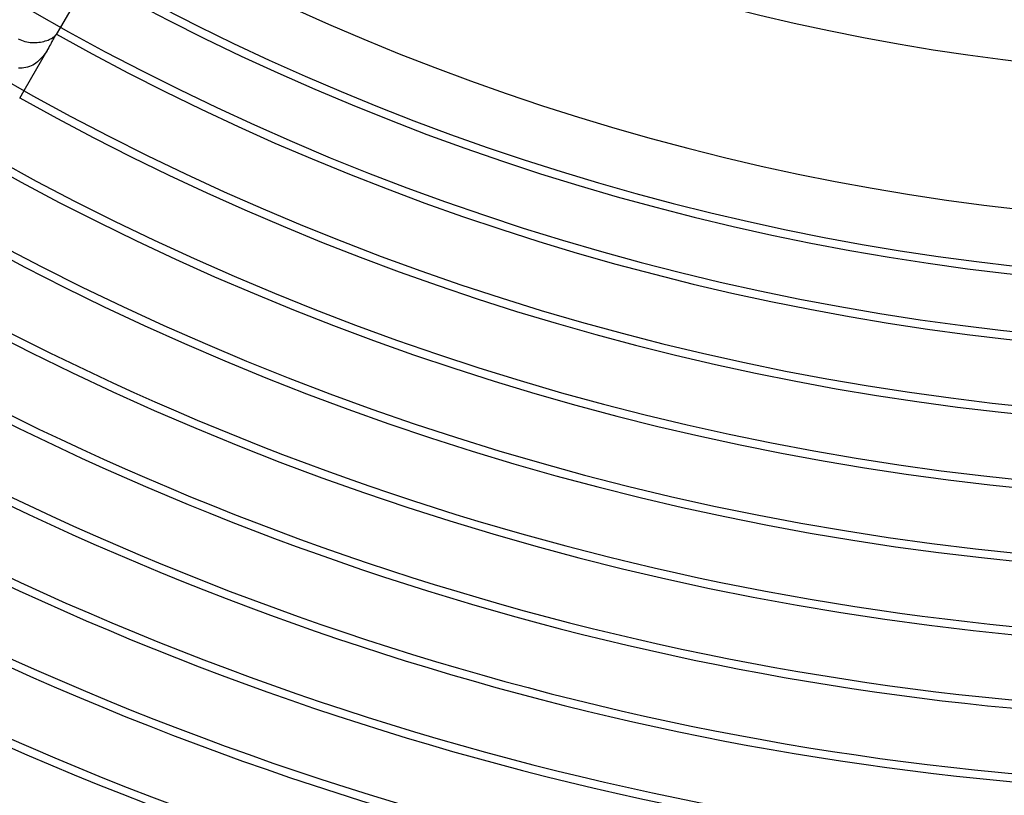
# Model space of a CAD drawing. Header units: millimetres. Extents: x -280 to 280, y -247 to 247.
# Tile 39 of 85: x -78 to -17, y -181 to -133. Entities that reach past the tile are written whole.
import ezdxf

# ---------------------------------------------------------------- set-up
doc = ezdxf.new("R2010")
doc.units = ezdxf.units.MM
doc.layers.add('HIDDEN', color=7, linetype='Continuous')
doc.layers.add('THICK', color=7, linetype='Continuous')

msp = doc.modelspace()

# ---------------------------------------------------------------- linework, layer by layer
at = {"layer": 'HIDDEN'}
for p, q in [((-73.462, -131.241), (-75.011, -133.924)), ((-75.467, -134.656), (-75.505, -134.73)), ((-75.431, -134.59), (-75.467, -134.656)), ((-75.399, -134.532), (-75.431, -134.59)), ((-75.369, -134.482), (-75.399, -134.532)), ((-75.342, -134.44), (-75.369, -134.482)), ((-75.318, -134.407), (-75.342, -134.44)), ((-75.298, -134.382), (-75.318, -134.407)), ((-75.282, -134.365), (-75.298, -134.382)), ((-75.271, -134.356), (-75.282, -134.365)), ((-75.265, -134.355), (-75.271, -134.356)), ((-75.27, -134.371), (-75.267, -134.367)), ((-75.267, -134.367), (-75.266, -134.363)), ((-75.266, -134.363), (-75.265, -134.36)), ((-75.264, -134.356), (-75.265, -134.355)), ((-75.265, -134.36), (-75.264, -134.357)), ((-75.264, -134.357), (-75.264, -134.356)), ((-75.786, -135.265), (-77.262, -137.821)), ((-75.786, -135.265), (-75.84, -135.356)), ((-75.732, -135.169), (-75.786, -135.265)), ((-75.681, -135.074), (-75.732, -135.169)), ((-75.633, -134.982), (-75.681, -135.074)), ((-75.587, -134.894), (-75.633, -134.982)), ((-75.545, -134.809), (-75.587, -134.894)), ((-75.505, -134.73), (-75.545, -134.809)), ((-76.171, -135.809), (-76.25, -135.894)), ((-76.095, -135.721), (-76.171, -135.809)), ((-76.025, -135.63), (-76.095, -135.721)), ((-75.959, -135.539), (-76.025, -135.63)), ((-75.897, -135.447), (-75.959, -135.539)), ((-75.84, -135.356), (-75.897, -135.447)), ((-77.483, -136.446), (-77.598, -136.445)), ((-77.369, -136.44), (-77.483, -136.446)), ((-77.256, -136.427), (-77.369, -136.44)), ((-77.143, -136.406), (-77.256, -136.427)), ((-77.032, -136.377), (-77.143, -136.406)), ((-76.924, -136.341), (-77.032, -136.377)), ((-76.818, -136.297), (-76.924, -136.341)), ((-76.714, -136.246), (-76.818, -136.297)), ((-76.613, -136.188), (-76.714, -136.246)), ((-76.516, -136.122), (-76.613, -136.188)), ((-76.423, -136.051), (-76.516, -136.122)), ((-76.334, -135.975), (-76.423, -136.051)), ((-76.25, -135.894), (-76.334, -135.975))]:
    msp.add_line(p, q, dxfattribs=at)
msp.add_arc((0, 0), 149.5, 240.76634, 299.23364, dxfattribs=at)
at = {"layer": 'THICK'}
for p, q in [((-75.011, -133.924), (-75.27, -134.371)), ((-77.605, -134.639), (-77.505, -134.686)), ((-75.701, -134.679), (-75.63, -134.645)), ((-75.63, -134.645), (-75.565, -134.61)), ((-75.565, -134.61), (-75.507, -134.576)), ((-75.507, -134.576), (-75.456, -134.543)), ((-75.456, -134.543), (-75.411, -134.511)), ((-75.411, -134.511), (-75.373, -134.48)), ((-75.373, -134.48), (-75.34, -134.452)), ((-75.34, -134.452), (-75.314, -134.426)), ((-75.314, -134.426), (-75.294, -134.404)), ((-75.294, -134.404), (-75.28, -134.386)), ((-75.28, -134.386), (-75.27, -134.371)), ((-77.505, -134.686), (-77.402, -134.728)), ((-77.402, -134.728), (-77.297, -134.765)), ((-77.297, -134.765), (-77.191, -134.796)), ((-77.191, -134.796), (-77.084, -134.821)), ((-77.084, -134.821), (-76.975, -134.841)), ((-76.975, -134.841), (-76.867, -134.856)), ((-76.867, -134.856), (-76.758, -134.865)), ((-76.758, -134.865), (-76.65, -134.869)), ((-76.65, -134.869), (-76.543, -134.868)), ((-76.543, -134.868), (-76.437, -134.862)), ((-76.437, -134.862), (-76.333, -134.852)), ((-76.333, -134.852), (-76.232, -134.837)), ((-76.232, -134.837), (-76.133, -134.818)), ((-76.133, -134.818), (-76.037, -134.796)), ((-76.037, -134.796), (-75.946, -134.77)), ((-75.946, -134.77), (-75.859, -134.742)), ((-75.859, -134.742), (-75.777, -134.711)), ((-75.777, -134.711), (-75.701, -134.679)), ((-77.262, -137.821), (-77.533, -138.291))]:
    msp.add_line(p, q, dxfattribs=at)
for radius, start, end in [(225.5, 179.99998, 0), (221, 179.99998, 0), (216.5, 179.99998, 0), (212, 179.99998, 0), (207.5, 179.99998, 0), (203, 179.99998, 0), (198.5, 179.99998, 0), (194, 179.99998, 0), (189.5, 179.99998, 0), (185, 179.99998, 0), (180.5, 179.99998, 0), (176, 179.99998, 0), (171.5, 179.99998, 0), (167, 179.99998, 0), (162.5, 179.99998, 0), (158, 179.99998, 0), (153.5, 179.99998, 0), (150, 179.99998, 0), (137, 240.83544, 299.1646), (146, 240.78393, 299.21611), (154, 240.74411, 299.25587), (158.5, 240.72302, 299.27702), (163, 240.70303, 299.29696), (167.5, 240.68412, 299.31586), (172, 240.66624, 299.33374), (176.5, 240.64928, 299.35076), (181, 240.63312, 299.36686), (185.5, 240.61777, 299.38227), (190, 240.6031, 299.39688), (194.5, 240.58918, 299.41086), (199, 240.57583, 299.42415), (203.5, 240.56311, 299.43687)]:
    msp.add_arc((0, 0), radius, start, end, dxfattribs=at)

doc.saveas('drawing.dxf')
